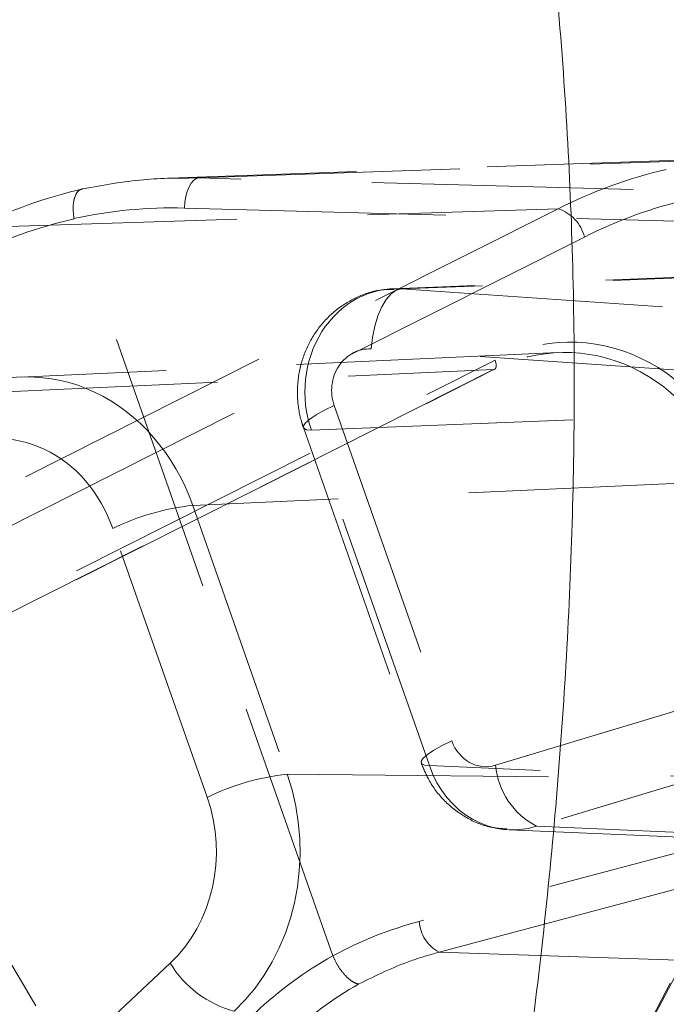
# Model space of a CAD drawing. Header units: millimetres. Extents: x 127 to 4201, y 49 to 2729.
# Tile 77 of 102: x 1538 to 1569, y 2051 to 2099. Entities that reach past the tile are written whole.
import ezdxf

# ---------------------------------------------------------------- set-up
doc = ezdxf.new("R2010")
doc.units = ezdxf.units.MM
doc.header["$LTSCALE"] = 10
doc.linetypes.add('HIDDEN', pattern=[1.905, 1.27, -0.635])

msp = doc.modelspace()

# ---------------------------------------------------------------- linework, layer by layer
at = {"color": 7, "linetype": 'HIDDEN', "lineweight": 0}
for p, q in [((1573.114, 2092.606), (1544.965, 2091.623)), ((1546.402, 2091.628), (1574.444, 2092.606)), ((1586.553, 2090.55), (1546.402, 2091.628)), ((1418.876, 2017.134), (1563.858, 2090.133)), ((1535.554, 2089.216), (1563.858, 2090.133)), ((1545.714, 2090.166), (1585.824, 2089.089)), ((1540.346, 2089.635), (1540.342, 2089.654)), ((1552.915, 2053.82), (1540.346, 2089.635)), ((1565.14, 2088.758), (1420.159, 2015.759)), ((1578.853, 2087.166), (1555.829, 2086.241)), ((1579.231, 2087.157), (1556.259, 2086.235)), ((1556.259, 2086.235), (1593.228, 2083.701)), ((1563.847, 2083.141), (1537.737, 2081.951)), ((1591.755, 2080.782), (1554.785, 2083.316)), ((1421.363, 2012.567), (1560.798, 2082.773)), ((1560.726, 2082.315), (1421.291, 2012.109)), ((1421.338, 2012.12), (1560.773, 2082.327)), ((1534.625, 2081.125), (1560.726, 2082.315)), ((1552.982, 2080.565), (1558.703, 2064.263)), ((1551.886, 2079.364), (1575.597, 2080.316)), ((1551.489, 2079.497), (1557.21, 2063.195)), ((1557.607, 2063.062), (1551.886, 2079.364)), ((1572.212, 2076.905), (1546.111, 2075.715)), ((1546.111, 2075.715), (1550.697, 2062.648)), ((1546.815, 2061.522), (1542.23, 2074.589)), ((1560.823, 2063.082), (1592.403, 2072.64)), ((1594.4, 2069.672), (1562.819, 2060.115)), ((1578.141, 2069.362), (1564.71, 2043.7)), ((1564.835, 2043.831), (1578.026, 2069.036)), ((1594.142, 2065.367), (1557.118, 2055.492)), ((1558.078, 2053.997), (1595.146, 2063.884)), ((1582.018, 2062.021), (1557.607, 2063.062)), ((1550.697, 2062.648), (1577.313, 2062.37)), ((1562.819, 2060.115), (1586.762, 2059.094)), ((1561.492, 2059.942), (1585.598, 2058.914)), ((1552.918, 2053.814), (1552.915, 2053.82)), ((1558.078, 2053.997), (1586.42, 2053.042)), ((1428.156, 1943.955), (1545.017, 2053.458))]:
    msp.add_line(p, q, dxfattribs=at)
at = {"color": 7, "linetype": 'HIDDEN', "lineweight": 0, "flags": 128}
for points in [[(1546.402, 2091.628), (1546.275, 2091.596), (1546.151, 2091.51), (1546.036, 2091.374), (1545.933, 2091.193), (1545.847, 2090.973), (1545.78, 2090.722), (1545.735, 2090.45), (1545.714, 2090.166)], [(1554.785, 2083.316), (1554.847, 2083.881), (1554.955, 2084.424), (1555.105, 2084.924), (1555.292, 2085.362), (1555.509, 2085.724), (1555.748, 2085.996), (1556.001, 2086.169), (1556.259, 2086.235)], [(1560.798, 2082.773), (1560.827, 2082.685), (1560.845, 2082.6), (1560.852, 2082.521), (1560.848, 2082.452), (1560.832, 2082.395), (1560.806, 2082.352), (1560.773, 2082.327)], [(1560.773, 2082.327), (1560.77, 2082.325), (1560.726, 2082.315)], [(1552.982, 2080.565), (1552.506, 2080.338), (1552.105, 2080.116), (1551.793, 2079.91), (1551.585, 2079.728), (1551.489, 2079.577), (1551.508, 2079.463), (1551.642, 2079.391), (1551.886, 2079.364)], [(1558.703, 2064.263), (1558.227, 2064.035), (1557.826, 2063.814), (1557.515, 2063.608), (1557.307, 2063.425), (1557.21, 2063.274), (1557.23, 2063.16), (1557.364, 2063.089), (1557.607, 2063.062)]]:
    msp.add_lwpolyline(points, dxfattribs=at)
at = {"color": 7, "linetype": 'HIDDEN', "lineweight": 0}
for centre, radius, start, end in [((1574.46, 2069.141), 23.518, 103.1295, 116.7965), ((1545.796, 2068.94), 22.716, 102.7251, 116.7997), ((1575.208, 2068.825), 22.331, 102.8779, 116.7981), ((1563.274, 2088.304), 1.92, 13.6942, 72.3164), ((1545.046, 2068.62), 21.534, 102.605, 116.8009), ((1547.401, 2064.021), 11.766, 96.2954, 116.0745), ((1564.506, 2063.405), 3.697, 185.0087, 242.8659), ((1551.987, 2050.953), 11.766, 96.2956, 116.0745), ((1558.909, 2055.587), 1.794, 183.0231, 242.393), ((1562.445, 2036.924), 19.398, 119.4225, 133.2477), ((1549.462, 2056.152), 5.197, 211.2208, 255.1311), ((1563.12, 2036.694), 18.115, 119.5579, 133.2458)]:
    msp.add_arc(centre, radius, start, end, dxfattribs=at)
for centre, major_axis, ratio, start_param, end_param in [((1544.779, 2062.707), (1.736, 27.423), 0.896017, 0.032577, 0.25167), ((1555.988, 2081.244), (-0.012, 5.001), 0.885504, 6.21953, 8.237229), ((1564.431, 2073.146), (0.008, 10.503), 0.865832, 5.09832, 6.694984), ((1564.181, 2073.146), (0.031, 10.003), 0.866046, 5.100403, 6.697067), ((1554.651, 2081.318), (0.125, 1.998), 0.894293, 6.277655, 8.295354), ((1538.111, 2071.957), (-0.134, 10), 0.864492, 5.085975, 6.682639), ((1536.611, 2071.957), (0.005, 7.002), 0.865832, 5.09832, 6.694984), ((1560.373, 2065.012), (0.114, 1.997), 0.895894, 2.005929, 3.45854), ((1561.711, 2064.937), (0.238, 4.994), 0.880946, 1.997443, 3.450054), ((1542.696, 2058.894), (0.03, 10), 0.862941, 3.826011, 5.099875), ((1541.196, 2058.894), (-0.003, 7), 0.866204, 3.823023, 5.096888), ((1561.558, 2033.589), (1.424, 22.489), 0.896017, 0.292172, 0.51252)]:
    msp.add_ellipse(centre, major_axis=major_axis, ratio=ratio, start_param=start_param, end_param=end_param, dxfattribs=at)
at = {"color": 7, "linetype": 'Continuous', "lineweight": 15}
for points, knots in [([(1536.34, 2202.76), (1536.404, 2202.599), (1538.651, 2196.932), (1542.979, 2185.703), (1548.916, 2168.876), (1553.803, 2153.083), (1557.646, 2138.363), (1560.549, 2124.791), (1562.771, 2111.052), (1564.231, 2097.253), (1564.784, 2083.427), (1564.463, 2069.645), (1563.374, 2055.913), (1561.331, 2040.495), (1558.174, 2023.468), (1553.912, 2004.881), (1548.721, 1984.99), (1542.738, 1963.77), (1534.031, 1933.589), (1525.727, 1903.249), (1517.317, 1872.94), (1510.782, 1850.284), (1503.82, 1827.8), (1496.705, 1806.948), (1489.406, 1787.753), (1481.947, 1770.248), (1475.59, 1756.475), (1471.444, 1748.751), (1470.267, 1746.558)], [0, 0, 0, 0, 0.001101, 0.038885, 0.076673, 0.114437, 0.143472, 0.172553, 0.201613, 0.23062, 0.259216, 0.287879, 0.316563, 0.345189, 0.385145, 0.425134, 0.465118, 0.514736, 0.564356, 0.663587, 0.713246, 0.762916, 0.812566, 0.862197, 0.902718, 0.943311, 0.983906, 1, 1, 1, 1]), ([(1725.954, 1459.466), (1722.481, 1463.864), (1715.594, 1472.587), (1704.83, 1486.046), (1693.807, 1499.682), (1682.461, 1513.548), (1671.58, 1526.681), (1661.243, 1539.012), (1651.54, 1550.465), (1641.573, 1562.106), (1631.325, 1573.946), (1620.783, 1585.995), (1609.929, 1598.264), (1598.748, 1610.766), (1587.226, 1623.51), (1575.346, 1636.507), (1563.168, 1649.689), (1550.683, 1663.061), (1537.88, 1676.631), (1524.696, 1690.477), (1510.186, 1705.586), (1494.266, 1722.028), (1476.863, 1739.862), (1458.855, 1758.195), (1440.224, 1777.056), (1420.95, 1796.473), (1401.037, 1816.478), (1383.945, 1833.54), (1370.057, 1847.648), (1359.577, 1858.571), (1349.343, 1869.638), (1339.486, 1880.846), (1330.132, 1892.192), (1322.017, 1902.876), (1315.114, 1912.84), (1309.337, 1922.032), (1304.162, 1931.301), (1299.649, 1940.647), (1295.882, 1950.061), (1292.598, 1960.221), (1289.882, 1971.124), (1287.786, 1982.73), (1286.34, 1994.341), (1285.404, 2005.938), (1284.841, 2017.505), (1284.516, 2029.023), (1284.265, 2041.887), (1283.934, 2056.013), (1283.165, 2071.37), (1281.594, 2086.536), (1279.129, 2102.37), (1275.619, 2118.872), (1272.34, 2131.859), (1270.103, 2139.023), (1269.653, 2140.465)], [0, 0, 0, 0, 0.0302644, 0.0600271, 0.0892495, 0.1179021, 0.145967, 0.167603, 0.1888777, 0.209803, 0.2303979, 0.2506907, 0.2707189, 0.2905302, 0.3101835, 0.3297485, 0.3493062, 0.3685964, 0.3880706, 0.4078501, 0.4280332, 0.4528688, 0.4784654, 0.5048723, 0.5321211, 0.5602368, 0.5892486, 0.6191601, 0.6347389, 0.6503386, 0.6658633, 0.681227, 0.6963592, 0.7112108, 0.7226704, 0.7339518, 0.74508, 0.756101, 0.7670844, 0.7781106, 0.7917045, 0.8055064, 0.8195276, 0.8337438, 0.8481045, 0.8625403, 0.8769708, 0.896646, 0.9159309, 0.9346693, 0.9529008, 0.9740688, 0.9947819, 1, 1, 1, 1])]:
    msp.add_open_spline(points, degree=3, knots=knots, dxfattribs=at)
at = {"color": 7, "linetype": 'HIDDEN', "lineweight": 0}
for points, knots in [([(1179.117, 1459.466), (1187.831, 1463.864), (1205.115, 1472.587), (1230.637, 1486.046), (1255.52, 1499.682), (1279.685, 1513.548), (1301.443, 1526.681), (1320.868, 1539.012), (1338.07, 1550.465), (1354.673, 1562.106), (1370.643, 1573.946), (1385.947, 1585.995), (1400.548, 1598.264), (1414.413, 1610.766), (1427.506, 1623.51), (1439.793, 1636.507), (1451.167, 1649.689), (1461.614, 1663.061), (1471.12, 1676.631), (1479.883, 1690.477), (1488.622, 1705.586), (1497.364, 1722.028), (1506.234, 1739.862), (1515.004, 1758.195), (1523.933, 1777.056), (1533.289, 1796.473), (1543.3, 1816.478), (1552.454, 1833.54), (1560.017, 1847.648), (1565.668, 1858.571), (1571.038, 1869.638), (1575.956, 1880.846), (1580.255, 1892.192), (1583.523, 1902.876), (1585.799, 1912.84), (1587.205, 1922.032), (1587.849, 1931.301), (1587.65, 1940.647), (1586.505, 1950.061), (1584.318, 1960.221), (1580.982, 1971.124), (1576.448, 1982.73), (1571.102, 1994.341), (1565.117, 2005.938), (1558.663, 2017.505), (1551.912, 2029.023), (1544.185, 2041.887), (1535.688, 2056.013), (1526.833, 2071.37), (1518.932, 2086.536), (1511.555, 2102.37), (1504.823, 2118.872), (1499.438, 2133.83), (1496.707, 2142.969), (1495.687, 2146.384)], [0, 0, 0, 0, 0.03005, 0.059601, 0.088617, 0.117066, 0.144932, 0.166414, 0.187538, 0.208315, 0.228764, 0.248913, 0.268799, 0.28847, 0.307984, 0.32741, 0.346829, 0.365983, 0.385319, 0.404958, 0.424998, 0.449657, 0.475072, 0.501292, 0.528348, 0.556264, 0.58507, 0.614769, 0.630238, 0.645727, 0.661141, 0.676396, 0.691421, 0.706167, 0.717546, 0.728747, 0.739796, 0.750739, 0.761645, 0.772593, 0.78609, 0.799794, 0.813716, 0.827831, 0.84209, 0.856424, 0.870752, 0.890288, 0.909436, 0.928041, 0.946143, 0.967161, 0.987728, 1, 1, 1, 1]), ([(1546.402, 2091.628), (1545.506, 2091.627), (1543.625, 2091.623), (1541.766, 2091.278), (1540.792, 2091.098)], [0, 0, 0, 0, 0.4765796, 1, 1, 1, 1]), ([(1540.792, 2091.098), (1540.787, 2091.098), (1540.743, 2091.096), (1540.624, 2091.065), (1540.461, 2090.913), (1540.335, 2090.585), (1540.284, 2090.149), (1540.323, 2089.819), (1540.342, 2089.654)], [0, 0, 0, 0, 0.013573, 0.124835, 0.343733, 0.562525, 0.781261, 1, 1, 1, 1]), ([(1555.885, 2086.214), (1555.683, 2086.212), (1555.082, 2086.205), (1554.119, 2085.887), (1553.087, 2085.275), (1552.234, 2084.412), (1551.603, 2083.359), (1551.232, 2082.164), (1551.158, 2080.92), (1551.312, 2080.025), (1551.464, 2079.572), (1551.489, 2079.497)], [0, 0, 0, 0, 0.065319, 0.194142, 0.32219, 0.45067, 0.580616, 0.712643, 0.846922, 0.974788, 1, 1, 1, 1]), ([(1557.21, 2063.195), (1557.335, 2062.893), (1557.625, 2062.196), (1558.367, 2061.259), (1559.384, 2060.497), (1560.418, 2060.049), (1561.1, 2060.004), (1561.365, 2059.986)], [0, 0, 0, 0, 0.1743667, 0.4033772, 0.6317661, 0.8566446, 1, 1, 1, 1]), ([(1554.184, 2052.451), (1554.179, 2052.452), (1554.131, 2052.455), (1553.992, 2052.49), (1553.738, 2052.642), (1553.428, 2052.953), (1553.135, 2053.359), (1552.99, 2053.662), (1552.918, 2053.814)], [0, 0, 0, 0, 0.012607, 0.129466, 0.347219, 0.564845, 0.782423, 1, 1, 1, 1]), ([(1554.184, 2052.451), (1555.013, 2052.858), (1556.28, 2053.479), (1557.616, 2053.864), (1558.078, 2053.997)], [0, 0, 0, 0, 0.654511, 1, 1, 1, 1])]:
    msp.add_open_spline(points, degree=3, knots=knots, dxfattribs=at)

doc.saveas('drawing.dxf')
